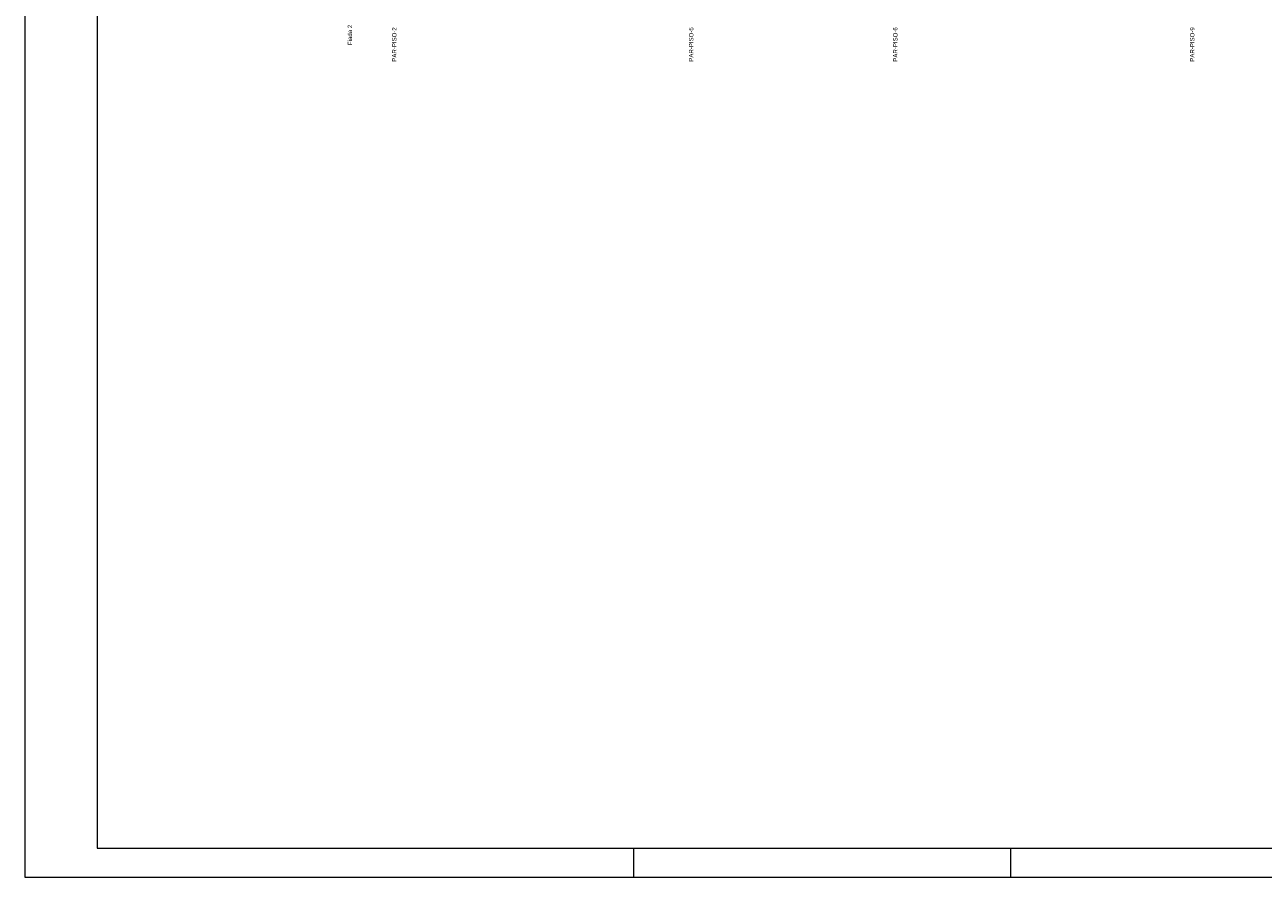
# Model space of a CAD drawing. Header units: millimetres. Extents: x 337 to 624, y -381 to -65.
# Tile 1 of 139: x 337 to 380, y -381 to -352. Entities that reach past the tile are written whole.
import ezdxf

# ---------------------------------------------------------------- set-up
doc = ezdxf.new("R2010")
doc.units = ezdxf.units.MM
doc.header["$MEASUREMENT"] = 0
doc.layers.add('PE-Paredes', color=1, linetype='Continuous', lineweight=5)
doc.layers.add('PRANCHA 01', color=7, linetype='Continuous', lineweight=20)
doc.styles.add('Arial', font='arial.ttf')

msp = doc.modelspace()

# ---------------------------------------------------------------- linework, layer by layer
at = {"layer": 'PRANCHA 01'}
for points in [[(337.4312, -381.1573), (421.5312, -381.1573), (421.5312, -321.7573), (337.4312, -321.7573), (337.4312, -381.1573)], [(358.4312, -380.1573), (358.4312, -381.1573)], [(371.4312, -380.1573), (371.4312, -381.1573)], [(371.4312, -380.1573), (371.4312, -381.1573)]]:
    msp.add_lwpolyline(points, dxfattribs=at)
msp.add_lwpolyline([(339.9312, -380.1573), (420.5312, -380.1573), (420.5312, -322.7573), (339.9312, -322.7573)], close=True, dxfattribs=at)

# ---------------------------------------------------------------- texts
at = {"layer": 'PE-Paredes', "char_height": 0.15, "rotation": 90.00021, "line_spacing_factor": 0.9, "style": 'Arial'}
for s, insert, width, attachment_point in [('Fiada 2', (348.6462, -352.0996), 1.437561, 5), ('PAR-PISO-2', (350.2517, -351.8332), 2.415762, 9), ('PAR-PISO-5', (360.4917, -351.8332), 2.415762, 9), ('PAR-PISO-6', (367.5317, -351.8332), 2.415762, 9), ('PAR-PISO-9', (377.7721, -351.8332), 2.415762, 9)]:
    msp.add_mtext(s, dxfattribs=dict(at, insert=insert, width=width, attachment_point=attachment_point))

doc.saveas('drawing.dxf')
